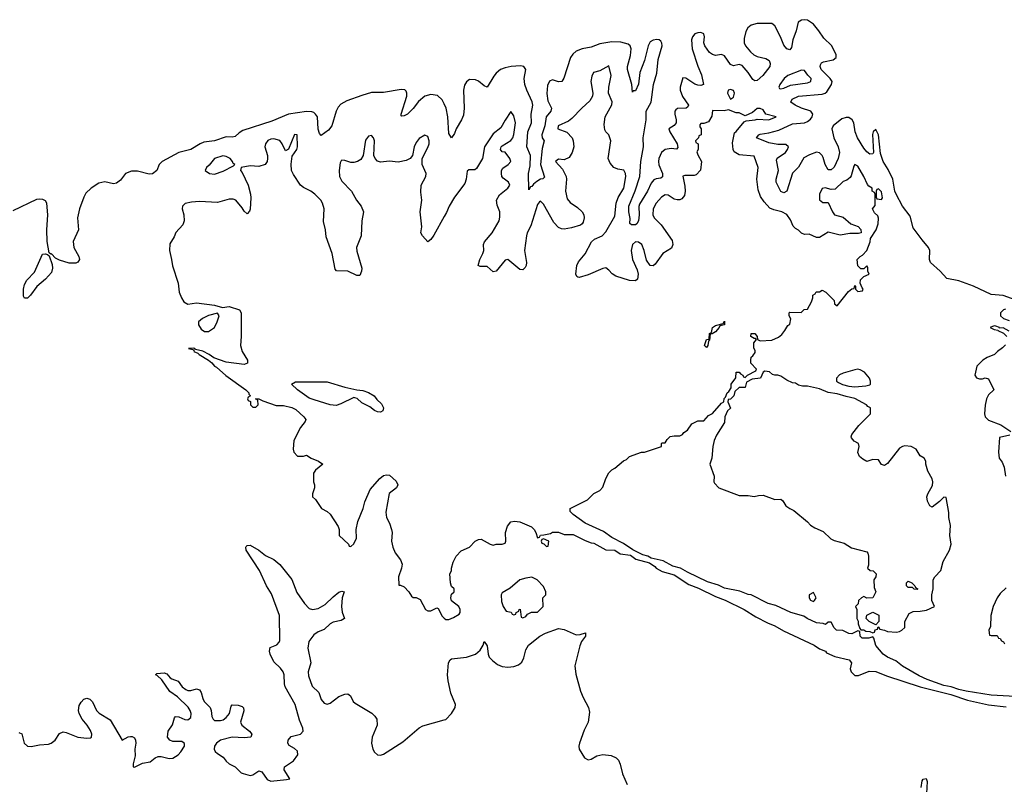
# Model space of a CAD drawing. Header units: inches. Extents: x 2473073 to 2657680, y 705365 to 849016.
# Tile 136 of 151: x 2617136 to 2623778, y 754212 to 759366. Entities that reach past the tile are written whole.
import ezdxf

# ---------------------------------------------------------------- set-up
doc = ezdxf.new("R2010")
doc.units = ezdxf.units.IN
doc.header["$MEASUREMENT"] = 0
doc.layers.add('C6715', color=7, linetype='Continuous')
doc.layers.add('C6725', color=7, linetype='Continuous')

msp = doc.modelspace()

# ---------------------------------------------------------------- linework, layer by layer
at = {"layer": 'C6715', "color": 5}
for points, elevation in [([(2620000, 758798.7), (2619986.6, 758826.6), (2619954.1, 758854.1), (2619910, 758862.2), (2619870, 758849.9), (2619825.5, 758814.5), (2619790, 758767.7), (2619753.1, 758730), (2619730, 758716.9), (2619714.6, 758714.6), (2619710, 758718), (2619708.6, 758730), (2619746.7, 758850), (2619747.5, 758870), (2619743.6, 758883.6), (2619734, 758894), (2619710, 758895.9), (2619590, 758875.7), (2619510, 758875), (2619444, 758856), (2619342.1, 758817.9), (2619302.9, 758797.1), (2619283.8, 758776.2), (2619271.1, 758750), (2619242, 758650), (2619218.9, 758621.1), (2619170, 758585.2), (2619158, 758598), (2619150, 758628.7), (2619144.1, 758710), (2619132.2, 758730), (2619119.9, 758739.9), (2619105.8, 758745.8), (2619070, 758747.7), (2618950, 758729), (2618837.6, 758682.4), (2618642.1, 758617.9), (2618616.2, 758603.8), (2618590, 758578.9), (2618570, 758574.2), (2618530, 758577), (2618450, 758550.4), (2618379, 758541), (2618352.8, 758530), (2618290, 758491.4), (2618210, 758471.8), (2618096.5, 758410), (2618076.5, 758390), (2618060.5, 758350), (2618032.2, 758327.8), (2618010, 758325.6), (2617930, 758345), (2617890, 758345.8), (2617850.3, 758330), (2617816.6, 758283.4), (2617790, 758264.5), (2617770, 758260.3), (2617710, 758273.3), (2617670, 758263.8), (2617617.5, 758230), (2617583.6, 758196.4), (2617568.2, 758170), (2617539.4, 758090), (2617526.5, 758030), (2617533.4, 757950), (2617497.2, 757870), (2617500.9, 757830), (2617535.5, 757770), (2617538.8, 757750), (2617527.7, 757732.3), (2617514.4, 757725.6), (2617470, 757724.7), (2617404, 757744), (2617377.6, 757757.6), (2617350, 757786.6), (2617345.6, 757785.6), (2617335.3, 757795.3), (2617320.7, 757870), (2617320.2, 757950), (2617326.6, 758050), (2617318.5, 758130), (2617310, 758145.1), (2617293.4, 758153.4), (2617270, 758157), (2617250, 758154.4), (2617090, 758077.7)], 20), ([(2620000, 758039.3), (2619930, 757914), (2619910, 757885.2), (2619890, 757869.2), (2619852.7, 757910), (2619842.9, 757930), (2619849.6, 757970), (2619836.9, 758070), (2619849.6, 758150), (2619842.8, 758202.8), (2619845.1, 758250), (2619876.2, 758310), (2619878, 758330), (2619851.8, 758390), (2619851.6, 758430), (2619890, 758504.9), (2619897.2, 758530), (2619898.3, 758550), (2619890, 758579), (2619870, 758586.6), (2619830, 758565.1), (2619810, 758538), (2619797, 758510), (2619784.9, 758450), (2619770.2, 758429.8), (2619743.7, 758416.3), (2619690, 758406.3), (2619630, 758412.8), (2619570, 758405.1), (2619550, 758411.6), (2619533.3, 758430), (2619526, 758450), (2619529.6, 758549.6), (2619523.7, 758570), (2619510, 758586), (2619490, 758580.9), (2619470, 758553.2), (2619454, 758450), (2619436.3, 758423.7), (2619414.8, 758410), (2619390, 758403.5), (2619370, 758403.5), (2619330, 758416.9), (2619310, 758418.4), (2619305.4, 758414.6), (2619298.7, 758401.3), (2619290.2, 758349.8), (2619293.2, 758310), (2619310, 758278), (2619374.3, 758210), (2619407.8, 758150), (2619439, 758110), (2619455.3, 758070), (2619444, 758010), (2619438.9, 757910), (2619408.1, 757830), (2619410, 757806), (2619444.4, 757690), (2619443, 757670), (2619430, 757642), (2619410, 757642.7), (2619350, 757671.3), (2619272.3, 757672.3), (2619263.9, 757683.9), (2619244.7, 757790), (2619203.3, 757903.3), (2619199.2, 757950), (2619186.6, 758006.6), (2619189.8, 758090), (2619179.3, 758130), (2619167.4, 758150), (2619128.2, 758190), (2619101.3, 758210), (2619050, 758233.8), (2619029.9, 758249.9), (2618982.6, 758322.6), (2618970.8, 758350), (2618967, 758393), (2618974.3, 758445.7), (2619005.1, 758490), (2619010.9, 758510), (2619009, 758589), (2618990, 758591.6), (2618950, 758494), (2618930, 758482), (2618906.8, 758530), (2618890, 758552.7), (2618850, 758562.4), (2618830, 758560.9), (2618810, 758552.1), (2618793.4, 758530), (2618788.9, 758510), (2618807.8, 758450), (2618809, 758430), (2618805.7, 758410), (2618792.4, 758390), (2618750, 758375.3), (2618690, 758380.4), (2618630.9, 758369.1), (2618626, 758350), (2618636.4, 758336.4), (2618677.1, 758250), (2618693, 758190), (2618695.5, 758164.5), (2618690.7, 758089.3), (2618685.4, 758074.6), (2618670, 758058), (2618650, 758075.3), (2618637.6, 758097.6), (2618595.1, 758150), (2618577, 758157), (2618550, 758155.6), (2618470, 758134), (2618350, 758141), (2618296.2, 758136.2), (2618253.3, 758126.7), (2618234.9, 758110), (2618232.7, 758090), (2618244.4, 758050), (2618246.4, 758010), (2618236, 757984), (2618188.5, 757931.5), (2618177.5, 757902.5), (2618150, 757855.3), (2618146, 757810), (2618161, 757750), (2618166.4, 757706.4), (2618204.7, 757590), (2618211, 757530), (2618226.8, 757490), (2618244.1, 757464.1), (2618270, 757448.5), (2618330, 757456.4), (2618450, 757440.7), (2618505.4, 757425.4), (2618550, 757433), (2618618, 757410), (2618631, 757390), (2618631, 757230), (2618626, 757170), (2618638, 757130), (2618672, 757070), (2618674, 757050), (2618650, 757041.2), (2618530, 757056.9), (2618446.6, 757086.6), (2618414, 757110), (2618371.7, 757131.7), (2618322, 757142), (2618318, 757150), (2618310, 757152.3), (2618274, 757150), (2618303.6, 757143.6), (2618314, 757134), (2618312, 757130), (2618339.1, 757119.1), (2618346, 757110), (2618410.8, 757070.8), (2618433.4, 757053.4), (2618450, 757031.3), (2618464, 757024), (2618527.1, 756967.1), (2618661, 756870), (2618682, 756850), (2618682, 756842), (2618694, 756830), (2618678, 756822), (2618674, 756810), (2618678, 756798), (2618692.7, 756792.7), (2618694, 756770), (2618710, 756754), (2618730, 756754), (2618746, 756770), (2618742, 756802), (2618726, 756810), (2618748.7, 756811.3), (2618776, 756796), (2618866, 756766), (2618915.2, 756764.8), (2618972.7, 756752.7), (2618999.4, 756739.4), (2619054, 756690), (2619066, 756670), (2619062.5, 756657.5), (2619030, 756618), (2618985.5, 756530), (2618980.7, 756470), (2618986, 756450), (2619010, 756424.7), (2619050, 756424.7), (2619070, 756431.3), (2619102, 756410), (2619152, 756390), (2619182, 756370), (2619130.9, 756329.1), (2619118, 756310), (2619118, 756250), (2619124.7, 756230), (2619124.7, 756210), (2619112, 756170), (2619112, 756150), (2619131.1, 756131.1), (2619171.6, 756071.6), (2619210.9, 756050.9), (2619230, 756032), (2619284.7, 755950), (2619292, 755930), (2619292, 755890), (2619354, 755830), (2619358, 755818), (2619370, 755814), (2619390, 755834), (2619408, 755870), (2619405.2, 755930), (2619416.6, 755983.4), (2619452.6, 756070), (2619463.5, 756116.5), (2619500.9, 756199.1), (2619566.3, 756273.7), (2619590, 756292.4), (2619610, 756298.4), (2619630, 756295.5), (2619674.7, 756254.7), (2619688, 756230), (2619677.1, 756210), (2619627.5, 756172.5), (2619606.6, 756046.6), (2619610.4, 756010.4), (2619631.7, 755971.7), (2619644.9, 755930), (2619648.5, 755910), (2619643.7, 755850), (2619653.1, 755810), (2619670, 755773), (2619705.1, 755725.1), (2619715.6, 755695.6), (2619712, 755668), (2619691, 755610), (2619694, 755554), (2619706, 755554), (2619730, 755542), (2619762, 755510), (2619779.6, 755479.6), (2619790, 755472), (2619810, 755471.3), (2619838, 755458), (2619874, 755390), (2619890, 755382), (2619910, 755382), (2619950, 755402), (2619958, 755398), (2619986.4, 755346.4), (2620000, 755332.4)], 40), ([(2617130, 754560.7), (2617150, 754551.5), (2617167.5, 754490), (2617190, 754470.1), (2617212.8, 754467.2), (2617270, 754478), (2617330, 754481.6), (2617349, 754489), (2617375.5, 754510), (2617405.6, 754554.4), (2617430, 754565), (2617450, 754561), (2617528.9, 754528.9), (2617590, 754522.9), (2617614.7, 754525.3), (2617620.7, 754530), (2617622.9, 754550), (2617614.8, 754574.8), (2617592.5, 754610), (2617558.7, 754650), (2617536.7, 754690), (2617532.4, 754710), (2617537.2, 754742.8), (2617550, 754766.5), (2617570, 754786.2), (2617590, 754791.6), (2617610, 754785.8), (2617628.2, 754768.2), (2617654.5, 754710), (2617672.3, 754692.3), (2617747.1, 754647.1), (2617828.5, 754510), (2617868.5, 754531.5), (2617884.9, 754535.1), (2617894.3, 754534.3), (2617910, 754524.2), (2617918, 754510), (2617919.4, 754490), (2617913.5, 754450), (2617915.3, 754404.7), (2617900.8, 754350), (2617902.8, 754330), (2617910, 754327.4), (2617964.7, 754355.3), (2618017.3, 754362.7), (2618050, 754390.2), (2618070, 754399.2), (2618090, 754400.2), (2618145.6, 754385.6), (2618170, 754388.1), (2618205, 754410), (2618223.7, 754430), (2618247, 754470), (2618247.3, 754487.3), (2618230, 754500.3), (2618170, 754501.5), (2618149.2, 754509.2), (2618134.2, 754530), (2618138.9, 754570), (2618167.2, 754612.8), (2618179.7, 754660.3), (2618186.6, 754670), (2618210, 754665.7), (2618250, 754649), (2618270, 754646.7), (2618290, 754663.2), (2618294, 754690), (2618287.4, 754710), (2618271.9, 754731.9), (2618200.8, 754800.8), (2618150, 754838), (2618095.3, 754915.3), (2618064.8, 754944.8), (2618052.3, 754950), (2618061.1, 754958.9), (2618110, 754964.2), (2618130, 754956.9), (2618150.7, 754930.7), (2618162.7, 754922.7), (2618206.4, 754906.4), (2618233, 754870), (2618257.8, 754850), (2618270, 754844.7), (2618290, 754845), (2618330, 754856.1), (2618350, 754848), (2618361.2, 754830), (2618370.7, 754790), (2618380.4, 754770), (2618420.9, 754730), (2618428.4, 754710), (2618431.5, 754670), (2618441.4, 754650), (2618450, 754642.8), (2618490, 754641.2), (2618510, 754647.3), (2618530, 754663.2), (2618551.2, 754690), (2618562.4, 754737.6), (2618570, 754747), (2618610, 754746.2), (2618637.4, 754737.4), (2618647, 754727), (2618648.2, 754708.2), (2618625.9, 754630), (2618634.5, 754610), (2618687.1, 754570), (2618701.5, 754550), (2618695.5, 754530), (2618650, 754524.9), (2618570, 754530.4), (2618490, 754510.4), (2618463.1, 754490), (2618450.1, 754470), (2618448.2, 754450), (2618454.1, 754434.1), (2618470, 754418.6), (2618510, 754395.5), (2618530, 754368.1), (2618550, 754350.2), (2618590.7, 754330.7), (2618630, 754290.3), (2618643.8, 754283.8), (2618690, 754271.8), (2618710, 754275.8), (2618750, 754302), (2618770, 754297), (2618805.3, 754245.3), (2618830, 754234.2), (2618935.7, 754244.3), (2618959, 754250), (2618920.4, 754310), (2618922, 754330), (2618984.1, 754370), (2619013.1, 754410), (2619010, 754434.8), (2618990, 754452.8), (2618953, 754473), (2618945.3, 754490), (2618948, 754510), (2618966.7, 754533.3), (2619030, 754550.2), (2619048.7, 754570), (2619046.6, 754590), (2619023.8, 754643.8), (2618994.1, 754750), (2618927.9, 754870), (2618922.8, 754890), (2618919.9, 754950), (2618913, 754970), (2618894.9, 754994.9), (2618850, 755038.3), (2618825.3, 755090), (2618820.4, 755110), (2618824.9, 755135.1), (2618870, 755152), (2618886.6, 755170), (2618890, 755181), (2618889.8, 755350), (2618836, 755496), (2618801.5, 755550), (2618753.7, 755653.7), (2618662.9, 755790), (2618661.2, 755810), (2618664.8, 755815.2), (2618670, 755821), (2618690, 755824), (2618750, 755790.4), (2618794.4, 755754.4), (2618850, 755728.4), (2618890, 755694), (2618973, 755593), (2619005.6, 755505.6), (2619056.5, 755430), (2619090, 755396.9), (2619111.3, 755391.3), (2619150, 755396.2), (2619196.3, 755423.7), (2619250, 755475.8), (2619290, 755506.4), (2619310, 755514), (2619324.7, 755510), (2619311.6, 755468.4), (2619306.7, 755410), (2619311.5, 755371.5), (2619326.4, 755330), (2619304.7, 755315.3), (2619250, 755305.5), (2619230, 755294.1), (2619190, 755255.7), (2619150, 755239.9), (2619119.8, 755220.2), (2619086.5, 755173.5), (2619079.4, 755130), (2619099.2, 755030), (2619083.1, 754970), (2619083.5, 754943.5), (2619110, 754872.6), (2619155, 754830), (2619170, 754783.6), (2619190, 754758.1), (2619210, 754753.1), (2619230, 754758.4), (2619290, 754804.3), (2619330, 754820.7), (2619350, 754821.1), (2619367.9, 754807.9), (2619386.7, 754770), (2619398.9, 754758.9), (2619511.2, 754691.2), (2619532.4, 754672.4), (2619544.5, 754650), (2619546.5, 754610), (2619514.4, 754530), (2619508.8, 754490), (2619517.8, 754450), (2619530, 754428.9), (2619550, 754410.2), (2619570, 754408.2), (2619590, 754415.6), (2619721.5, 754498.5), (2619830, 754593.5), (2619854.6, 754605.4), (2620000, 754646.6)], 20)]:
    msp.add_lwpolyline(points, dxfattribs=dict(at, elevation=elevation))
for points, elevation in [([(2618507.6, 758447.6), (2618450.7, 758430), (2618415.3, 758384.7), (2618397.3, 758370), (2618386.8, 758350), (2618416, 758330), (2618450, 758325.3), (2618510, 758344.9), (2618579, 758381), (2618588, 758390), (2618576.5, 758396.5), (2618572.3, 758410), (2618555.6, 758430), (2618530, 758444.2)], 40), ([(2617170, 757488.7), (2617162.7, 757502.7), (2617161.6, 757550), (2617170, 757581), (2617185.6, 757610), (2617235.5, 757664.5), (2617290, 757784.4), (2617310, 757788.5), (2617324.1, 757784.1), (2617334.4, 757774.4), (2617355.8, 757715.8), (2617357.4, 757690), (2617350, 757662.9), (2617310, 757616.2), (2617251.7, 757568.3), (2617210, 757509), (2617190, 757489)], 20), ([(2618470, 757388), (2618410, 757372.7), (2618370, 757352.7), (2618342, 757330), (2618342, 757310), (2618359.6, 757279.6), (2618383.6, 757263.6), (2618410, 757264.7), (2618450, 757291.3), (2618469.2, 757330), (2618482, 757370)], 40), ([(2619570, 756719.3), (2619550, 756722), (2619530, 756732), (2619497.1, 756757.1), (2619444.2, 756784.2), (2619412.7, 756812.7), (2619398, 756818), (2619390, 756819.3), (2619303.6, 756776.4), (2619270, 756765.3), (2619230, 756769.8), (2619122.9, 756802.9), (2619090, 756815.2), (2619009.6, 756870), (2618969, 756910), (2618996, 756924), (2619210, 756925.5), (2619330, 756888.4), (2619410, 756870.5), (2619450, 756866.8), (2619490, 756852.4), (2619527.3, 756830), (2619545.7, 756805.7), (2619577.2, 756777.2), (2619590.6, 756749.4), (2619586, 756730)], 40)]:
    msp.add_lwpolyline(points, close=True, dxfattribs=dict(at, elevation=elevation))
at = {"layer": 'C6725', "color": 5}
for points, elevation in [([(2623850, 757478.5), (2623770, 757506.5), (2623690, 757514.5), (2623568.7, 757570), (2623470, 757606.1), (2623390, 757621), (2623346, 757670), (2623279.3, 757730), (2623273.1, 757750), (2623274.5, 757810), (2623266.5, 757830), (2623222.5, 757882.5), (2623163.9, 757963.9), (2623141.7, 758041.7), (2623091.6, 758110), (2623048.4, 758190), (2623039.8, 758210), (2623024.7, 758290), (2622995.1, 758355.1), (2622961.6, 758410), (2622942.9, 758462.9), (2622928, 758590), (2622910, 758626.2), (2622892.2, 758610), (2622888.3, 758591.7), (2622895, 758470), (2622890, 758462.6), (2622870, 758460.2), (2622850, 758474.2), (2622830, 758500.2), (2622786.5, 758570), (2622772.6, 758610), (2622762.7, 758670), (2622751.9, 758691.9), (2622730, 758706), (2622710, 758706.7), (2622682.4, 758697.6), (2622623.1, 758650), (2622614.2, 758630), (2622628.7, 758568.7), (2622656.1, 758510), (2622665.9, 758470), (2622657.7, 758430), (2622630, 758372.1), (2622610, 758352.8), (2622590, 758354.5), (2622570, 758389.8), (2622556.6, 758436.6), (2622549.2, 758450), (2622530, 758467.8), (2622510, 758472.7), (2622464.1, 758455.9), (2622426, 758434), (2622390, 758371.9), (2622347.9, 758332.1), (2622310.8, 758210), (2622290, 758199.8), (2622270, 758208.7), (2622238.1, 758270), (2622237.8, 758290), (2622255, 758350), (2622240.8, 758419.2), (2622246.4, 758433.6), (2622301.4, 758470), (2622316.1, 758490), (2622321.1, 758510), (2622304.2, 758524.2), (2622250, 758525.4), (2622190, 758536.9), (2622105.3, 758570), (2622121.5, 758590), (2622130, 758593.5), (2622190, 758603.7), (2622257.9, 758622.1), (2622350, 758663.5), (2622430, 758671.7), (2622450, 758680.3), (2622470, 758696.3), (2622481.1, 758710), (2622485.8, 758730), (2622471.6, 758750), (2622410, 758769.1), (2622367.1, 758790), (2622338.6, 758810), (2622345.7, 758830), (2622389.9, 758850.1), (2622550, 758862.9), (2622569.8, 758870), (2622580.4, 758879.6), (2622611.5, 758930), (2622615.4, 758950), (2622601.9, 758970), (2622542.1, 759030), (2622535.7, 759050), (2622538.6, 759061.4), (2622545.5, 759074.5), (2622557.4, 759082.6), (2622624.3, 759095.7), (2622643.4, 759110), (2622643.1, 759130), (2622635.6, 759150), (2622611.6, 759191.6), (2622560.5, 759240.5), (2622527.5, 759290), (2622490, 759335.3), (2622450, 759363.2), (2622430, 759365.8), (2622410, 759362.6), (2622386.6, 759350), (2622372.9, 759290), (2622351.9, 759230), (2622342, 759178), (2622330, 759162.4), (2622310, 759169.9), (2622290, 759193.8), (2622267.9, 759250), (2622230, 759323.4), (2622210, 759340.5), (2622110, 759340.7), (2622070.9, 759329.1), (2622047.9, 759312.1), (2622034.6, 759285.4), (2622021.9, 759238.1), (2622024, 759210), (2622032.3, 759190), (2622064.6, 759150), (2622089.2, 759129.2), (2622110, 759118.3), (2622170, 759104.2), (2622191.1, 759090), (2622199.3, 759070), (2622197.1, 759050), (2622147.9, 758990), (2622110, 758956.8), (2622093.9, 758953.9), (2622082.1, 758962.1), (2622050.7, 759010.7), (2622010, 759056.2), (2621990, 759064), (2621950, 759054.8), (2621930, 759064.1), (2621890, 759122.9), (2621870, 759130.7), (2621830, 759125.2), (2621810, 759130.8), (2621790, 759145.5), (2621757.3, 759190), (2621751.4, 759210), (2621755.4, 759250), (2621750, 759270.6), (2621730, 759279.1), (2621710, 759277.8), (2621689.6, 759270), (2621674.1, 759250), (2621667.7, 759230), (2621671.3, 759170), (2621710, 759052.2), (2621734.3, 758994.3), (2621749.1, 758930), (2621730, 758921.4), (2621710, 758923.9), (2621690, 758931.6), (2621630, 758972.6), (2621610, 758974.5), (2621590.4, 758910), (2621590.7, 758890), (2621607.7, 758847.7), (2621647.8, 758790), (2621642.4, 758777.6), (2621631.7, 758770), (2621573.3, 758766.7), (2621561.7, 758758.3), (2621556.3, 758750), (2621556.1, 758730), (2621565.1, 758690), (2621564.8, 758670), (2621550, 758653.2), (2621513.8, 758630), (2621521.6, 758610), (2621571.2, 758530), (2621575.3, 758504.7), (2621567.6, 758492.4), (2621530, 758496.9), (2621490, 758491.1), (2621465.6, 758470), (2621447.7, 758430), (2621444.1, 758410), (2621447.6, 758387.6), (2621471.3, 758330), (2621472.9, 758307.1), (2621461.3, 758298.7), (2621430, 758293.9), (2621414.5, 758285.5), (2621395.5, 758264.5), (2621370, 758210.9), (2621317.2, 758122.8), (2621312.9, 758107.1), (2621314.6, 758050), (2621310.1, 758009.9), (2621299.3, 757990), (2621290, 757983.5), (2621263.5, 757983.5), (2621252.1, 757992.1), (2621253.5, 758026.5), (2621245.2, 758070), (2621244.8, 758110), (2621286.7, 758213.3), (2621319, 758310), (2621326.4, 758410), (2621344, 758510), (2621341.6, 758570), (2621361.6, 758690), (2621362.9, 758750), (2621396.2, 758810), (2621410.5, 758930), (2621434.5, 759005.5), (2621442.5, 759097.5), (2621469.9, 759189.9), (2621468.5, 759208.5), (2621460.5, 759220.5), (2621450, 759230.7), (2621432.8, 759232.8), (2621410, 759228.2), (2621390, 759216.2), (2621375, 759190), (2621351.7, 759090), (2621319, 759010), (2621310, 758932.3), (2621290, 758887.3), (2621274.4, 758885.6), (2621270, 758878), (2621264.4, 758930), (2621236.1, 759030), (2621235.6, 759050), (2621255.8, 759124.2), (2621260.3, 759170), (2621254.7, 759190), (2621241.2, 759201.2), (2621190, 759214.1), (2621130, 759216.9), (2621050, 759202.1), (2620990, 759180.2), (2620930, 759169.9), (2620890, 759154.7), (2620866.4, 759133.6), (2620852.3, 759110), (2620807.2, 758972.8), (2620792.2, 758950), (2620770, 758946.4), (2620730, 758959.7), (2620710, 758950.9), (2620697.5, 758922.5), (2620691, 758869), (2620699, 758819), (2620724.3, 758770), (2620719.8, 758750), (2620687, 758710), (2620679.5, 758650), (2620657.4, 758590), (2620660.8, 758570), (2620673.2, 758550), (2620661.5, 758498.5), (2620649.5, 758390), (2620675.5, 758304.5), (2620665.8, 758294.2), (2620650, 758291.1), (2620623.7, 758276.3), (2620602.2, 758257.8), (2620590, 758240.4), (2620581.3, 758238.7), (2620570, 758219.3), (2620569.2, 758330), (2620579.2, 758380.8), (2620582.7, 758450), (2620557.4, 758510), (2620564.9, 758610), (2620588.5, 758670), (2620585.9, 758730), (2620597.2, 758790), (2620593.2, 758813.2), (2620556.6, 758890), (2620543, 758930), (2620539.4, 758970), (2620550.8, 759030), (2620537, 759050), (2620514.2, 759054.2), (2620452, 759050), (2620410, 759042), (2620380.5, 759030), (2620350, 759005.1), (2620334.7, 758985.3), (2620290, 758911.6), (2620270, 758920.5), (2620231.7, 758951.7), (2620210, 758959.9), (2620170, 758961.7), (2620150, 758946.9), (2620136.2, 758923.8), (2620130.1, 758890), (2620133.6, 758770), (2620130, 758722.7), (2620117.2, 758690), (2620080.3, 758630), (2620070, 758599.3), (2620050, 758569.4), (2620030, 758598), (2620024.8, 758710), (2620013.7, 758770), (2620000, 758798.7)], 20), ([(2623850, 754802.9), (2623690, 754811.8), (2623520.1, 754840.1), (2623470, 754851.6), (2623419, 754870), (2623370, 754879.1), (2623257.9, 754917.9), (2623203.1, 754943.1), (2623090, 755007.3), (2623045.1, 755045.1), (2622990, 755069.4), (2622961.2, 755090), (2622910, 755148), (2622898, 755198), (2622890, 755206), (2622863.6, 755196.4), (2622818, 755198), (2622806, 755210), (2622802, 755242), (2622790, 755246), (2622750, 755226), (2622730, 755228), (2622688.4, 755248.4), (2622646, 755250), (2622630, 755266), (2622610, 755306), (2622590, 755306), (2622571, 755289), (2622555.3, 755295.3), (2622510, 755300.9), (2622448.7, 755330), (2622426.3, 755346.3), (2622338, 755370), (2622237, 755417), (2622184, 755430), (2622070, 755489.4), (2622050, 755492.3), (2621994, 755514), (2621890, 755533.7), (2621850, 755553.7), (2621775.8, 755575.8), (2621641.3, 755641.3), (2621592.7, 755670), (2621542.7, 755682.7), (2621477.5, 755717.5), (2621396.1, 755736.1), (2621374, 755750), (2621339.3, 755759.3), (2621271.7, 755791.7), (2621210, 755836), (2621130, 755876), (2621075.3, 755915.3), (2620950, 755972.7), (2620868.7, 756030), (2620848.7, 756050), (2620850, 756072), (2620966, 756130), (2621010, 756172), (2621048.4, 756191.6), (2621070, 756214), (2621090, 756274), (2621110, 756312), (2621130, 756332), (2621150, 756342), (2621210, 756392), (2621230, 756402), (2621250, 756422), (2621330, 756451.3), (2621350, 756451.3), (2621466, 756490), (2621466, 756510), (2621470, 756514), (2621490, 756514), (2621503.1, 756536.9), (2621524, 756556), (2621550, 756562), (2621590, 756562), (2621606, 756570), (2621616.4, 756583.6), (2621640.4, 756599.6), (2621670, 756642), (2621710, 756662), (2621750, 756662), (2621783.1, 756696.9), (2621810, 756712), (2621870, 756782), (2621886, 756790), (2621888.4, 756811.6), (2621898, 756822), (2621908, 756850), (2621920.4, 756859.6), (2621935.3, 756884.7), (2621935.3, 756910), (2621967.3, 756952.7), (2621968, 756990), (2621990, 756991), (2621998, 756978), (2622014, 756970), (2622018, 756958), (2622030, 756954), (2622046, 756970), (2622102, 756998), (2622106, 757010), (2622068, 757050), (2622068, 757070), (2622069.1, 757090.9), (2622080.4, 757099.6), (2622096.4, 757123.6), (2622096.4, 757136.4), (2622088.4, 757151.6), (2622088.4, 757188.4), (2622106, 757210), (2622098, 757218), (2622090, 757218), (2622068.7, 757230), (2622069.4, 757250.6), (2622094, 757250), (2622111.3, 757231.3), (2622114, 757210), (2622130, 757202), (2622210, 757204.7), (2622253.6, 757226.4), (2622276.5, 757243.5), (2622298, 757270), (2622316.4, 757303.6), (2622330, 757314), (2622338, 757350), (2622326, 757370), (2622326, 757390), (2622330, 757394), (2622407.3, 757392.7), (2622428.4, 757411.6), (2622450, 757414), (2622476.4, 757463.6), (2622486, 757490), (2622486, 757510), (2622502, 757518), (2622508, 757532), (2622530, 757532), (2622550, 757542), (2622574, 757530), (2622630, 757472), (2622632, 757450), (2622650, 757438), (2622726.8, 757533.2), (2622750, 757552), (2622766, 757554), (2622770, 757574), (2622774, 757570), (2622774, 757550), (2622790, 757534), (2622822, 757538), (2622826, 757550), (2622818, 757558), (2622806, 757590), (2622808.4, 757611.6), (2622830, 757634), (2622866, 757650), (2622858, 757670), (2622856.4, 757696.4), (2622850, 757706), (2622830, 757686), (2622810, 757686), (2622790, 757706), (2622786, 757750), (2622806, 757770), (2622822, 757778), (2622849.4, 757810.6), (2622872.1, 757867.9), (2622874, 757890), (2622912.7, 757950), (2622926, 757990), (2622929.1, 758029.1), (2622924, 758044), (2622903.1, 758063.1), (2622888.7, 758090), (2622907.3, 758112.7), (2622906, 758190), (2622902, 758202), (2622886, 758210), (2622886, 758230), (2622863.1, 758243.1), (2622854.6, 758254.6), (2622829.3, 758310), (2622790, 758379), (2622770, 758388.7), (2622762.5, 758377.5), (2622745.5, 758314.5), (2622737.3, 758302.7), (2622714.8, 758285.2), (2622690, 758276), (2622636, 758224), (2622610, 758222), (2622570, 758232.3), (2622550, 758228), (2622531.3, 758190), (2622532, 758152), (2622552.7, 758132.7), (2622590, 758134), (2622618, 758070), (2622632, 758050), (2622690, 758034), (2622742, 757990), (2622791.1, 757971.1), (2622810.7, 757950.7), (2622812, 757930), (2622794.8, 757925.2), (2622735.3, 757924.7), (2622670, 757914), (2622590, 757933.2), (2622530, 757898), (2622510, 757898), (2622460.4, 757920.4), (2622430, 757918), (2622410, 757928), (2622390, 757948), (2622370, 757958), (2622353.6, 757973.6), (2622336.2, 758016.2), (2622310, 758053.2), (2622278, 758070), (2622223.5, 758083.5), (2622195.6, 758095.6), (2622157.6, 758137.6), (2622134, 758174), (2622118, 758218), (2622108.9, 758291.1), (2622118, 758370), (2622090, 758446), (2621990, 758455.1), (2621955.4, 758475.4), (2621949.5, 758490), (2621944.8, 758535.2), (2621957.2, 758602.8), (2621970, 758611.3), (2622023.1, 758676.9), (2622036.4, 758683.6), (2622098, 758690), (2622110, 758696), (2622188.9, 758691.1), (2622238, 758710), (2622169.2, 758729.2), (2622150, 758758), (2622130, 758768), (2622110, 758768), (2622079.8, 758740.2), (2622030, 758718), (2621990, 758738), (2621970, 758738), (2621918, 758758), (2621887.5, 758752.5), (2621810, 758754), (2621804.1, 758715.9), (2621782, 758678), (2621750, 758666), (2621730, 758666), (2621723.6, 758656.4), (2621723.6, 758643.6), (2621734, 758630), (2621732, 758590), (2621718, 758582), (2621714, 758570), (2621694, 758550), (2621698, 758538), (2621712, 758530), (2621712, 758490), (2621704.7, 758475.3), (2621710, 758454), (2621736, 758410), (2621727.7, 758352.3), (2621699.1, 758320.9), (2621685.2, 758314.8), (2621623.7, 758316.3), (2621608.9, 758311.1), (2621623.5, 758243.5), (2621624.7, 758210), (2621619.6, 758180.4), (2621602.5, 758157.5), (2621590, 758151.7), (2621570, 758150.6), (2621550, 758155.9), (2621510, 758182.4), (2621490, 758185), (2621465.4, 758170), (2621430, 758128.2), (2621408.1, 758090), (2621406.4, 758050), (2621416.5, 758030), (2621462.1, 757982.1), (2621536.7, 757876.7), (2621541.3, 757850), (2621533.8, 757826.2), (2621474.4, 757790), (2621423.1, 757716.9), (2621410, 757707), (2621390, 757709.4), (2621365, 757745), (2621348.6, 757810), (2621332.9, 757850), (2621310, 757866.3), (2621290, 757869.6), (2621269.3, 757850), (2621261.5, 757810), (2621270.2, 757750), (2621300.4, 757680.4), (2621308, 757650), (2621302.9, 757617.1), (2621290, 757605.1), (2621250, 757608.3), (2621156.8, 757636.8), (2621132.1, 757652.1), (2621110, 757678.4), (2621090, 757692.8), (2621070, 757688.2), (2620970, 757645.4), (2620910, 757627.6), (2620902, 757630), (2620894.2, 757634.2), (2620887.6, 757650), (2620894.8, 757710), (2620905.7, 757734.3), (2620950, 757788.5), (2620992.4, 757867.6), (2621013.8, 757886.2), (2621065.6, 757910), (2621090, 757935.3), (2621150, 758040.5), (2621158.7, 758130), (2621173.3, 758166.7), (2621210.6, 758230), (2621225.1, 758310), (2621222.7, 758330), (2621212.3, 758352.3), (2621170, 758359.3), (2621144, 758370), (2621118.9, 758398.9), (2621106.6, 758430), (2621122.9, 758550), (2621110, 758588.7), (2621089.6, 758609.6), (2621083.6, 758623.6), (2621079.6, 758659.6), (2621085.6, 758710), (2621131, 758791), (2621132.1, 758812.1), (2621107, 758870), (2621109.6, 758910), (2621127, 758990), (2621110, 759054), (2621050, 759020.9), (2621006, 759010), (2620995.5, 758984.5), (2620988.9, 758950), (2621001.3, 758870), (2620999.3, 758850), (2620981.3, 758818.7), (2620927.3, 758770), (2620860.3, 758699.7), (2620837.2, 758682.8), (2620767.4, 758650), (2620765.7, 758630), (2620827, 758607), (2620863, 758570), (2620870.6, 758550), (2620873, 758510), (2620863.8, 758470), (2620842.3, 758437.7), (2620810, 758422), (2620770, 758426), (2620750.8, 758410), (2620798, 758358), (2620823.1, 758310), (2620825.5, 758290), (2620817.8, 758210), (2620830, 758157.3), (2620850, 758134.4), (2620899.3, 758099.3), (2620930.8, 758070), (2620940.7, 758050), (2620944, 758030), (2620938, 758002), (2620930.8, 757989.2), (2620918, 757982), (2620857.5, 757962.5), (2620810, 757954.5), (2620790, 757956.2), (2620770, 757964.5), (2620738.6, 757998.6), (2620670, 758123), (2620650, 758142.4), (2620642.6, 758137.4), (2620630, 758121.2), (2620583.2, 757976.8), (2620559.3, 757930), (2620553.8, 757910), (2620541.9, 757810), (2620553.8, 757730), (2620552.9, 757710), (2620545.5, 757694.5), (2620530, 757680.5), (2620510, 757681.3), (2620430, 757749.7), (2620410, 757745.4), (2620350, 757671.8), (2620330, 757667.3), (2620290, 757701.6), (2620242.9, 757702.9), (2620229.6, 757710), (2620239.1, 757750), (2620261.4, 757790), (2620266.4, 757810), (2620264.4, 757850), (2620270.8, 757869.2), (2620323.5, 757930), (2620371.3, 758010), (2620375.9, 758035.9), (2620374.7, 758070), (2620356.6, 758116.6), (2620353.6, 758150), (2620373.6, 758186.4), (2620429.6, 758230), (2620442.4, 758250), (2620433.3, 758270), (2620398, 758298), (2620389.5, 758310), (2620385.1, 758330), (2620387, 758350), (2620394.9, 758365.1), (2620432, 758390), (2620449.4, 758410), (2620442.4, 758430), (2620410, 758474), (2620390, 758475.3), (2620379, 758490), (2620384, 758510), (2620390, 758516), (2620450, 758550.7), (2620462.9, 758570), (2620470, 758591.3), (2620479.7, 758670), (2620470, 758718), (2620450, 758748), (2620410, 758689), (2620382, 758638), (2620330, 758596), (2620271.3, 758510), (2620258.8, 758430), (2620218, 758362), (2620205.8, 758354.2), (2620165.5, 758354.5), (2620155.2, 758344.8), (2620147.8, 758290), (2620138.8, 758261.2), (2620070, 758169.6), (2620032.6, 758110), (2620014.6, 758065.4), (2620000, 758039.3)], 40), ([(2623785.5, 757414.5), (2623772, 757410), (2623752, 757390), (2623752, 757370), (2623771.1, 757351.1), (2623810, 757338)], 40), ([(2623810, 757266), (2623770, 757288), (2623746, 757286), (2623746, 757290), (2623720.4, 757300.4), (2623710, 757302), (2623682, 757290), (2623710, 757278), (2623734, 757274), (2623734, 757270), (2623772, 757252), (2623794, 757230)], 40), ([(2623785.4, 757174.6), (2623766.4, 757153.6), (2623732, 757130), (2623711, 757109), (2623662, 757090), (2623632, 757070), (2623592, 757030), (2623578, 756970), (2623590, 756952), (2623610, 756944.7), (2623630, 756944.7), (2623649.2, 756950.8), (2623670, 756944.7), (2623706.8, 756870), (2623670, 756837), (2623656.5, 756810), (2623647.8, 756767.8), (2623643.6, 756710), (2623647.4, 756690), (2623670, 756667.6), (2623754.7, 756634.7), (2623820.7, 756590)], 40), ([(2623814.4, 756565.6), (2623744.7, 756550), (2623738.8, 756450), (2623742.8, 756410), (2623763, 756383), (2623777.3, 756350), (2623784.7, 756290)], 40), ([(2620000, 755332.4), (2620010, 755322), (2620030, 755322), (2620063.1, 755336.9), (2620100.4, 755359.6), (2620108, 755370), (2620108, 755390), (2620098, 755410), (2620050, 755448), (2620044, 755470), (2620050, 755494), (2620066, 755510), (2620066, 755530), (2620050, 755546), (2620042, 755570), (2620038, 755630), (2620048.7, 755650), (2620049, 755670), (2620061.2, 755710), (2620081.2, 755750), (2620114.5, 755785.5), (2620170, 755810.8), (2620209.6, 755850.4), (2620230, 755862), (2620250, 755864), (2620310, 755831), (2620330, 755824.7), (2620350, 755831.3), (2620390, 755831.3), (2620410, 755838), (2620415.1, 755850), (2620413.6, 755910), (2620427.5, 755952.5), (2620450, 755980.7), (2620473.8, 755986.2), (2620510, 755981.1), (2620588.5, 755948.5), (2620606.8, 755930), (2620618, 755910), (2620630, 755874), (2620642, 755878), (2620648.4, 755891.6), (2620672.7, 755892.7), (2620716.4, 755903.6), (2620730, 755912), (2620770, 755911.3), (2620810, 755896), (2620870, 755894.9), (2620950, 755856.3), (2620990, 755840.5), (2621010, 755838), (2621090, 755793.4), (2621150.5, 755790.5), (2621185.7, 755765.7), (2621255.9, 755755.9), (2621292, 755730), (2621383.8, 755703.8), (2621419.9, 755679.9), (2621430, 755668.2), (2621470, 755645.5), (2621550, 755623.8), (2621650, 755559.3), (2621714.7, 755534.7), (2621830, 755478.4), (2621894, 755454), (2622022.8, 755390), (2622100.9, 755340.9), (2622180.3, 755300.3), (2622230, 755280.4), (2622287.5, 755247.5), (2622496, 755150), (2622530, 755126), (2622571, 755110), (2622578, 755098), (2622634.4, 755074.4), (2622731.3, 755050), (2622746, 755030), (2622738, 754990), (2622744.7, 754970), (2622770, 754944.7), (2622794.6, 754945.4), (2622865.1, 754974.9), (2622910, 754972.4), (2622983, 754943), (2623209.5, 754869.5), (2623416.8, 754816.8), (2623530, 754778.3), (2623670, 754748.7), (2623790, 754734.9)], 40), ([(2623790, 755535.3), (2623750, 755498), (2623730, 755468), (2623702.8, 755410), (2623686, 755350), (2623683.6, 755276.4), (2623674, 755250), (2623678, 755218), (2623690, 755214), (2623730, 755214), (2623738, 755198), (2623750, 755194), (2623758, 755178), (2623772.7, 755172.7), (2623778, 755158)], 40), ([(2620000, 754646.6), (2620010, 754649.5), (2620049.1, 754690), (2620073.3, 754730), (2620075.2, 754750), (2620045.3, 754825.3), (2620025.9, 754910), (2620021.6, 754950), (2620029, 755031), (2620040.3, 755050), (2620050, 755057.1), (2620149.9, 755070.1), (2620211.4, 755088.6), (2620243, 755117), (2620262.2, 755150), (2620270, 755174), (2620290, 755146), (2620296.1, 755090), (2620303.5, 755070), (2620325.8, 755045.8), (2620360.1, 755020.1), (2620390, 755005.1), (2620430, 755001.2), (2620470, 755007.2), (2620501.9, 755018.1), (2620523.7, 755036.3), (2620536.4, 755063.6), (2620550, 755118), (2620569.1, 755150), (2620645.6, 755210), (2620683.5, 755230), (2620770, 755261.6), (2620810, 755256), (2620890, 755220.3), (2620917.8, 755222.2), (2620952.4, 755232.4), (2620953.8, 755210), (2620925.4, 755174.6), (2620913.7, 755146.3), (2620881, 755010), (2620886.5, 754953.5), (2620919.8, 754839.8), (2620937.2, 754797.2), (2620973.4, 754730), (2620979, 754699), (2620970.1, 754630), (2620944.1, 754575.9), (2620912, 754490), (2620907.9, 754470), (2620910.3, 754450), (2620946.5, 754390), (2620970, 754378), (2620990, 754382.2), (2621030, 754404.4), (2621070, 754413.7), (2621125.9, 754405.9), (2621159.3, 754390), (2621175.6, 754375.6), (2621187.5, 754347.5), (2621203.1, 754283.1), (2621234.7, 754210)], 20), ([(2623216.9, 754190), (2623224.6, 754235.4), (2623230, 754246.8), (2623250, 754250.5), (2623257.6, 754230), (2623252.3, 754150)], 20)]:
    msp.add_lwpolyline(points, dxfattribs=dict(at, elevation=elevation))
at = {"layer": 'C6725', "color": 5, "elevation": 40}
for points in [[(2622410, 759025.1), (2622317.3, 758990), (2622293, 758970), (2622264.4, 758930), (2622257.3, 758910), (2622262, 758902), (2622270, 758899.1), (2622290, 758904.6), (2622335, 758925), (2622450, 758939.5), (2622473, 758950), (2622475.1, 758970), (2622452, 758992), (2622430, 759022.7)], [(2621930, 758895.3), (2621914, 758890), (2621911.3, 758870), (2621930, 758831.3), (2621950, 758844.7), (2621957.2, 758870), (2621950, 758888)], [(2622930, 758226), (2622918, 758222), (2622914, 758210), (2622914, 758170), (2622918, 758158), (2622950, 758154), (2622955.3, 758164.7), (2622950, 758206)], [(2621770, 757155.3), (2621755.3, 757170), (2621770, 757211.3), (2621787.3, 757212.7), (2621789.2, 757250), (2621802, 757258), (2621809.2, 757290), (2621830, 757304.7), (2621882, 757318), (2621890, 757334), (2621890, 757308), (2621858, 757302), (2621854, 757290), (2621830, 757262), (2621807.3, 757247.3), (2621792.7, 757247.3), (2621790, 757206), (2621782, 757198), (2621778.8, 757170)], [(2622162.8, 756997.2), (2622152, 756990), (2622132, 756950), (2622078, 756942), (2622038, 756922), (2622030, 756886), (2621990, 756886), (2621961, 756859), (2621954, 756830), (2621930, 756808), (2621914, 756806), (2621912, 756790), (2621931.6, 756748.4), (2621911.6, 756728.4), (2621892, 756690), (2621891.3, 756650), (2621835.3, 756564.7), (2621821, 756530), (2621811.3, 756490), (2621804.7, 756410), (2621792, 756370), (2621821, 756290), (2621818, 756250), (2621822, 756242), (2621851.1, 756211.1), (2621990, 756158), (2622050, 756158), (2622090, 756151.3), (2622120.2, 756159.8), (2622150, 756161), (2622230, 756131.3), (2622270, 756134), (2622283.6, 756123.6), (2622304.7, 756090), (2622332, 756070), (2622358, 756058), (2622450, 755981), (2622470, 755958.8), (2622499.8, 755939.8), (2622555.9, 755915.9), (2622607.3, 755867.3), (2622630, 755856), (2622698, 755838), (2622746.8, 755806.8), (2622850, 755778), (2622858, 755770), (2622862, 755750), (2622862, 755690), (2622854, 755670), (2622872.7, 755652.7), (2622894, 755650), (2622914, 755630), (2622912, 755610), (2622898, 755590), (2622899.6, 755539.6), (2622912, 755510), (2622890, 755468), (2622850, 755466), (2622830, 755478), (2622814, 755470), (2622794, 755450), (2622791.3, 755428.7), (2622774, 755410), (2622782, 755390), (2622782, 755330), (2622792, 755312), (2622792.7, 755292.7), (2622802, 755262), (2622810, 755254), (2622830, 755254), (2622843.6, 755243.6), (2622870, 755242), (2622890, 755234), (2622902, 755238), (2622907.3, 755252.7), (2622922, 755258), (2622926, 755274), (2622930, 755274), (2622938, 755258), (2622970, 755252), (2622990, 755242), (2623050, 755238), (2623070, 755242), (2623086, 755250), (2623106, 755270), (2623106, 755310), (2623136.4, 755363.6), (2623163.1, 755376.9), (2623210, 755378), (2623253.6, 755386.4), (2623306, 755410), (2623288.4, 755451.6), (2623288, 755490), (2623298, 755530), (2623298, 755590), (2623308.9, 755611.1), (2623350, 755654), (2623365.6, 755714.4), (2623409, 755790), (2623419, 755830), (2623409.2, 755890), (2623415.5, 755955.5), (2623404, 756010), (2623403.1, 756043.1), (2623386, 756146), (2623370, 756148), (2623341.4, 756118.6), (2623290, 756079), (2623275.3, 756090), (2623260.2, 756120.2), (2623256, 756150), (2623261.2, 756170), (2623293.1, 756226.9), (2623296.2, 756250), (2623291.6, 756271.6), (2623262, 756322), (2623248, 756370), (2623248, 756390), (2623238, 756410), (2623210, 756426), (2623182, 756470), (2623150, 756489), (2623107.5, 756492.5), (2623090, 756489.2), (2623070, 756477.2), (2622990, 756375.3), (2622970, 756362), (2622950, 756368), (2622930, 756398), (2622890, 756402), (2622850, 756388.7), (2622822.7, 756402.7), (2622801.2, 756421.2), (2622788.7, 756448.7), (2622799.3, 756490), (2622793.2, 756510), (2622764.5, 756524.5), (2622746.6, 756546.6), (2622745.6, 756554.4), (2622749.4, 756570.6), (2622795.3, 756630), (2622875.3, 756710), (2622875.3, 756750), (2622858, 756758), (2622849, 756770), (2622770, 756813.3), (2622710, 756825.1), (2622650, 756845.1), (2622590, 756852.7), (2622530, 756877.2), (2622450, 756895.3), (2622415.3, 756895.3), (2622390, 756902), (2622370, 756915.3), (2622350, 756918), (2622310, 756935.3), (2622270, 756962), (2622250, 756968.7), (2622228.7, 756968.7), (2622214.6, 756974.6), (2622192.9, 756992.9)], [(2622790, 757009.3), (2622770, 757006), (2622690, 756982.7), (2622666.9, 756973.1), (2622646, 756950), (2622644.7, 756930), (2622659.9, 756919.9), (2622686.7, 756906.7), (2622730, 756896.4), (2622770, 756890.4), (2622842.7, 756897.3), (2622870, 756904.7), (2622875.3, 756910), (2622875.3, 756930), (2622868.7, 756950), (2622835.3, 756990), (2622806.3, 757006.3)], [(2620670, 755866), (2620658, 755862), (2620654, 755850), (2620658, 755838), (2620672.7, 755832.7), (2620690, 755814), (2620702, 755818), (2620706, 755850)], [(2620590, 755608), (2620550, 755602), (2620510, 755589.2), (2620445.2, 755534.8), (2620390, 755502), (2620384, 755490), (2620385.2, 755445.2), (2620398, 755410), (2620418, 755378), (2620451.6, 755371.6), (2620458, 755358), (2620470, 755354), (2620482, 755358), (2620486, 755370), (2620502, 755378), (2620506, 755390), (2620511.6, 755391.6), (2620518, 755338), (2620530, 755334), (2620550, 755342), (2620562, 755358), (2620588.4, 755371.6), (2620630, 755372), (2620668, 755410), (2620666, 755470), (2620686, 755490), (2620686, 755510), (2620670, 755546), (2620626, 755590)], [(2623190, 755526), (2623170, 755528), (2623158, 755538), (2623130, 755538), (2623118, 755550), (2623118, 755570), (2623130, 755582), (2623154, 755570), (2623174, 755550), (2623178, 755538), (2623194, 755530)], [(2622490, 755506), (2622462, 755490), (2622462, 755470), (2622470, 755454), (2622490, 755444.7), (2622498, 755450), (2622508, 755470)], [(2622910, 755286), (2622866, 755310), (2622846, 755330), (2622850, 755352), (2622890, 755371.3), (2622931.1, 755351.1), (2622931.6, 755308.4)]]:
    msp.add_lwpolyline(points, close=True, dxfattribs=at)

doc.saveas('drawing.dxf')
